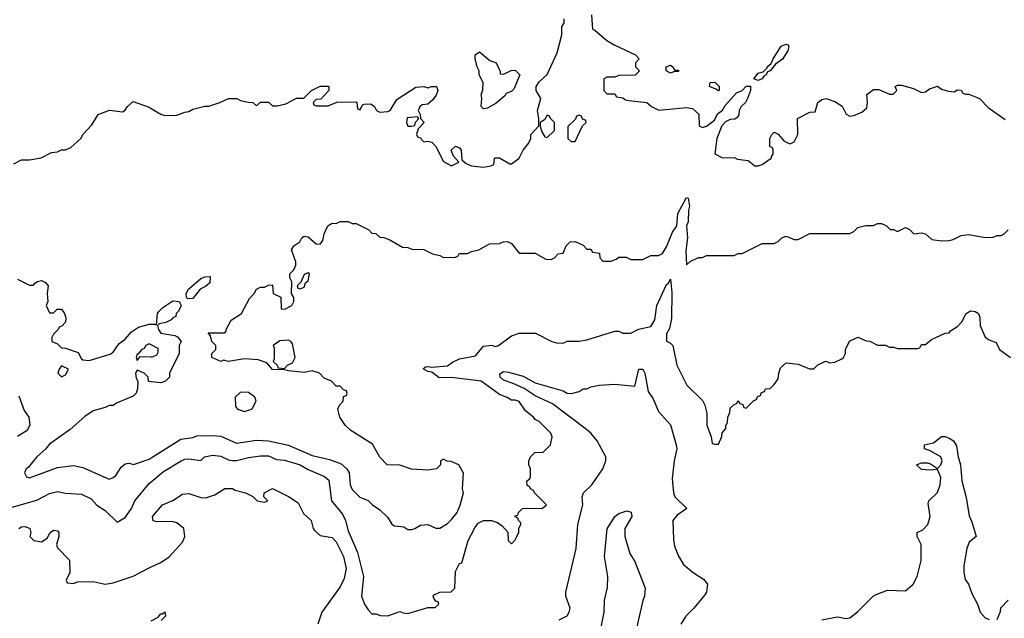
# Model space of a CAD drawing. Header units: inches. Extents: x 2348352 to 2479776, y 460422 to 613655.
# Tile 160 of 256: x 2379340 to 2384286, y 515379 to 518386. Entities that reach past the tile are written whole.
import ezdxf

# ---------------------------------------------------------------- set-up
doc = ezdxf.new("R2010")
doc.units = ezdxf.units.IN
doc.header["$MEASUREMENT"] = 0
doc.layers.add('C3571', color=7, linetype='Continuous')
doc.layers.add('C3581', color=7, linetype='Continuous')

msp = doc.modelspace()

# ---------------------------------------------------------------- linework, layer by layer
at = {"layer": 'C3571', "color": 4}
for points, elevation in [([(2379310, 517662), (2379350, 517682), (2379390, 517682), (2379448.4, 517691.6), (2379500.4, 517719.6), (2379530, 517722), (2379550, 517732), (2379570, 517732), (2379596.4, 517743.6), (2379648.4, 517791.6), (2379658, 517810), (2379702, 517858), (2379735.3, 517910), (2379791.1, 517931.1), (2379856.4, 517923.6), (2379870, 517932), (2379882, 517950), (2379910, 517974.8), (2379990, 517946.8), (2380000, 517940.9)], 116), ([(2379330, 517082), (2379390, 517052), (2379410, 517052), (2379416.5, 517063.5), (2379429, 517071), (2379450, 517076), (2379470, 517066), (2379482.8, 517050), (2379478, 517010), (2379482, 516970), (2379474, 516950), (2379490, 516914), (2379510, 516914), (2379528.4, 516931.6), (2379550, 516931.3), (2379564.7, 516910), (2379571.3, 516888.7), (2379570, 516866), (2379552.7, 516847.3), (2379538, 516842), (2379534, 516830), (2379510, 516806), (2379502, 516790), (2379502, 516770), (2379530, 516758), (2379550, 516738), (2379570, 516736), (2379634, 516714), (2379650, 516682), (2379658, 516678), (2379690, 516674.8), (2379794.2, 516705.8), (2379810, 516716), (2379840.7, 516759.3), (2379870, 516781), (2379901.5, 516818.5), (2379937.5, 516842.5), (2379990, 516856.3), (2380000, 516856.5)], 112), ([(2380000, 516753), (2379990, 516758), (2379974, 516750), (2379965.4, 516734.6), (2379954, 516730), (2379934, 516706), (2379930, 516706), (2379924.7, 516690), (2379930, 516674), (2379946, 516694), (2380000, 516692.8)], 112), ([(2380000, 516566.8), (2379988, 516568), (2379986, 516590), (2379966, 516610), (2379930, 516626), (2379922, 516610), (2379925.4, 516585.4), (2379934, 516570), (2379932.7, 516532.7), (2379924.7, 516510), (2379910, 516495.3), (2379830, 516462), (2379810, 516448.7), (2379790, 516448), (2379770, 516438), (2379710, 516422), (2379667.5, 516392.5), (2379593, 516327), (2379490, 516253.2), (2379470, 516228.7), (2379426, 516190), (2379382.8, 516137.2), (2379372, 516130), (2379364.7, 516110), (2379374, 516090), (2379390, 516084.7), (2379530, 516137.3), (2379610, 516146.8), (2379656.8, 516136.8), (2379790, 516078.8), (2379810, 516086), (2379823.2, 516096.8), (2379850, 516138), (2379870, 516154.8), (2379890, 516158), (2379911.6, 516151.6), (2379990, 516178.8), (2380000, 516185)], 112), ([(2379336.4, 516496.4), (2379363.4, 516423.4), (2379386, 516390), (2379390.7, 516350.7), (2379377.1, 516322.9), (2379330, 516292)], 108), ([(2379290, 515934), (2379427.2, 515972.8), (2379490, 516005.5), (2379530, 516015.5), (2379570, 516008.2), (2379650, 516003.1), (2379699.9, 515979.9), (2379728, 515948), (2379770, 515921), (2379830, 515862), (2379870, 515886), (2379902.7, 515930), (2379919.3, 515970), (2379990, 516056.3), (2380000, 516064.7)], 108), ([(2379335.3, 515830), (2379350, 515838.8), (2379370, 515841), (2379391.3, 515830), (2379396, 515810), (2379392, 515790), (2379410.8, 515770.8), (2379450, 515764), (2379478, 515782), (2379494, 515810), (2379510, 515822.8), (2379530, 515818.8), (2379536.3, 515810), (2379537.3, 515790), (2379524.7, 515750), (2379530, 515734), (2379591.1, 515671.1), (2379592, 515610), (2379574, 515570), (2379578, 515558), (2379610, 515554), (2379630, 515562), (2379710, 515564.7), (2379770, 515550.8), (2379810, 515557.3), (2379910, 515590.5), (2379990, 515633.4), (2380000, 515637.7)], 104)]:
    msp.add_lwpolyline(points, dxfattribs=dict(at, elevation=elevation))
at = {"layer": 'C3571', "color": 4, "elevation": 112}
msp.add_lwpolyline([(2379550, 516648), (2379538, 516630), (2379532, 516610), (2379550, 516592), (2379570, 516602), (2379586, 516630)], close=True, dxfattribs=at)
at = {"layer": 'C3581', "color": 4}
for points, elevation in [([(2382212, 518410), (2382218, 518338), (2382230, 518334), (2382290, 518282), (2382330, 518258), (2382434, 518210), (2382452, 518190), (2382434, 518170), (2382434, 518150), (2382454, 518130), (2382431.6, 518108.4), (2382350, 518106), (2382330, 518098), (2382290, 518098), (2382274, 518090), (2382274, 518030), (2382290, 518014), (2382330, 518014), (2382338, 517998), (2382370, 517994), (2382383.6, 517983.6), (2382399.6, 517979.6), (2382491.1, 517971.1), (2382514, 517950), (2382551.6, 517931.6), (2382690, 517944.7), (2382719.6, 517939.6), (2382751.6, 517911.6), (2382752.7, 517852.7), (2382770, 517844.7), (2382790, 517851.3), (2382830, 517881), (2382846, 517914), (2382870, 517931.3), (2382884.5, 517955.5), (2382941.2, 518018.8), (2382968.7, 518030), (2382990, 518052), (2383011.6, 518051.6), (2383011, 518031), (2382997.1, 517990), (2382985.5, 517970), (2382964.4, 517950), (2382954.4, 517930), (2382952.3, 517907.7), (2382944.4, 517895.6), (2382933, 517887), (2382910, 517884.5), (2382886.2, 517873.8), (2382866.6, 517853.4), (2382841.6, 517790), (2382832.7, 517712.7), (2382870, 517692), (2382930, 517694), (2382946, 517686), (2382999.6, 517679.6), (2383032.7, 517652.7), (2383050, 517652), (2383070, 517658), (2383115.3, 517690), (2383118, 517702), (2383126, 517710), (2383126, 517730), (2383122, 517742), (2383108, 517750), (2383108.7, 517790), (2383118, 517810), (2383130, 517822), (2383150, 517812), (2383178, 517778), (2383190, 517771.3), (2383210, 517762), (2383230, 517772), (2383248.7, 517810), (2383248, 517890), (2383310, 517922), (2383336.4, 517923.6), (2383349, 517970), (2383370, 517986), (2383390.7, 517990.7), (2383435.3, 517975.3), (2383471.1, 517951.1), (2383491.6, 517911.6), (2383510, 517902), (2383530, 517904.7), (2383570, 517921), (2383596, 517944), (2383599, 517970), (2383595.3, 518010), (2383622, 518030), (2383630, 518034.8), (2383655.3, 518035.3), (2383710, 518012), (2383727.3, 518012.7), (2383746, 518030), (2383738, 518050), (2383750, 518058), (2383770, 518058), (2383830, 518041), (2383870, 518021), (2383890, 518024.7), (2383910, 518038.8), (2383950, 518052), (2383970, 518038), (2384006.4, 518026.4), (2384036.4, 518023.6), (2384050, 518034), (2384070, 518032), (2384078, 518018), (2384092, 518012), (2384108, 518012), (2384150, 517996), (2384162, 517990), (2384206, 517946), (2384290, 517884.7)], 116), ([(2380000, 517940.9), (2380050, 517911.3), (2380070, 517904.7), (2380130, 517906), (2380170, 517922), (2380190, 517924.7), (2380210, 517936), (2380270, 517951.3), (2380290, 517951.3), (2380346, 517970), (2380390, 517991), (2380430.6, 517990.6), (2380450, 517981), (2380490, 517971.3), (2380511.1, 517971.1), (2380530, 517954), (2380550, 517972), (2380590, 517971.3), (2380610, 517954), (2380634, 517954), (2380676.4, 517963.6), (2380730, 517992), (2380767.3, 517992.7), (2380806, 518030), (2380850, 518052), (2380890, 518052), (2380894, 518050), (2380894, 518030), (2380852.7, 517987.3), (2380830, 517986), (2380814, 517970), (2380818, 517958), (2380830, 517954), (2380890, 517954), (2380932.7, 517972.7), (2381030, 517974), (2381034, 517970), (2381038, 517938), (2381050, 517934), (2381062, 517958), (2381070, 517962), (2381103.6, 517963.6), (2381122, 517950), (2381132, 517930), (2381150, 517921), (2381190, 517924.9), (2381202, 517930), (2381235.3, 517984.7), (2381330, 518046.8), (2381370, 518051), (2381390, 518044.7), (2381409.2, 518050.8), (2381430.9, 518050.9), (2381434, 518050), (2381441, 518030), (2381432.7, 518007.3), (2381416.4, 517983.6), (2381390, 517961.2), (2381362, 517958), (2381351.1, 517948.9), (2381342, 517930), (2381352, 517910), (2381354, 517890), (2381372, 517870), (2381342, 517838), (2381334, 517810), (2381338, 517798), (2381350, 517794), (2381370, 517772), (2381390, 517776), (2381410.7, 517770.7), (2381431.3, 517750), (2381470, 517674), (2381510, 517652), (2381546, 517670), (2381520.2, 517700.2), (2381508, 517730), (2381530, 517751.3), (2381550, 517742), (2381558, 517730), (2381562, 517682), (2381583.6, 517663.6), (2381610, 517652), (2381670, 517646), (2381707.3, 517652.7), (2381722, 517658), (2381726, 517690), (2381730, 517692), (2381750, 517692), (2381802, 517662), (2381810, 517662), (2381848.7, 517690), (2381868.7, 517730), (2381896.5, 517763.5), (2381908.7, 517790), (2381908.7, 517810), (2381947.3, 517852.7), (2381948, 517890), (2381941.2, 517930), (2381958, 517990), (2381934, 518030), (2381935.3, 518050), (2381950, 518074), (2381989.3, 518110.7), (2382040.2, 518219.8), (2382064, 518310), (2382064, 518350), (2382075.3, 518370), (2382075.3, 518390)], 116), ([(2380000, 516185), (2380150, 516278.8), (2380210, 516287.7), (2380230, 516296.3), (2380310, 516298), (2380350, 516293.4), (2380430, 516259.1), (2380530, 516274.9), (2380590, 516270.4), (2380690, 516248.4), (2380810, 516196.3), (2380897.3, 516177.3), (2380954.9, 516154.9), (2380984, 516130), (2380994.8, 516110), (2381000.7, 516050), (2381010, 516026), (2381048.1, 515988.1), (2381090, 515971.3), (2381112, 515950), (2381150, 515924.7), (2381187.1, 515887.1), (2381210, 515852), (2381223.5, 515843.5), (2381270, 515838), (2381290, 515826), (2381310, 515826), (2381326, 515830), (2381353.6, 515846.4), (2381390, 515851), (2381430, 515831.3), (2381450, 515831.3), (2381490, 515856), (2381510, 515876), (2381537.2, 515910), (2381552.1, 515947.9), (2381569, 516010), (2381565.2, 516030), (2381568.9, 516108.9), (2381546, 516150), (2381507.3, 516167.3), (2381488, 516168), (2381470, 516178), (2381454, 516170), (2381454, 516150), (2381434, 516130), (2381390, 516124), (2381309.1, 516129.1), (2381250, 516148.7), (2381186, 516150), (2381149.1, 516189.1), (2381113.2, 516253.2), (2381003.2, 516323.2), (2380975.3, 516350), (2380949.1, 516389.1), (2380938, 516430), (2380946, 516450), (2380966, 516470), (2380967.3, 516492.7), (2380982, 516498), (2380986, 516510), (2380982, 516522), (2380967.3, 516527.3), (2380950, 516546), (2380930, 516546), (2380906, 516570), (2380870, 516586), (2380846, 516610), (2380810, 516622), (2380770, 516614), (2380690, 516622), (2380670, 516628), (2380610, 516628.7), (2380582, 516662), (2380538, 516678), (2380470, 516682), (2380390, 516669.2), (2380364.7, 516675.3), (2380350, 516669), (2380306, 516690), (2380306, 516710), (2380326, 516730), (2380326, 516750), (2380306, 516770), (2380298, 516798), (2380287.3, 516812.7), (2380370, 516814), (2380378, 516822), (2380378, 516830), (2380403.1, 516876.9), (2380455.3, 516910), (2380494.6, 516985.4), (2380518, 517010), (2380530, 517032), (2380550, 517042), (2380570, 517042), (2380590, 517052), (2380610, 517054), (2380614, 517010), (2380652, 516992), (2380654, 516934), (2380672.7, 516932.7), (2380708, 516950), (2380718, 516970), (2380718, 516990), (2380706, 517010), (2380708, 517070), (2380698, 517090), (2380698, 517110), (2380718, 517130), (2380727.3, 517152.7), (2380728, 517170), (2380706, 517230), (2380718, 517250), (2380748, 517270), (2380758, 517290), (2380770, 517298), (2380790, 517296), (2380830, 517261), (2380850, 517258), (2380862.7, 517277.3), (2380869.5, 517310.5), (2380889, 517350), (2380910, 517364.7), (2380930, 517362), (2380950, 517372), (2380990, 517372), (2381010, 517362), (2381030, 517362), (2381094, 517330), (2381110, 517314), (2381130, 517312), (2381150, 517294), (2381170, 517292), (2381199.6, 517279.6), (2381263.6, 517243.6), (2381290, 517242), (2381310, 517234), (2381370, 517232), (2381414, 517210), (2381450, 517202), (2381470, 517192), (2381530, 517194), (2381542, 517198), (2381548.4, 517211.6), (2381590, 517212), (2381610, 517222), (2381646, 517230), (2381700.4, 517259.6), (2381750, 517262), (2381768.9, 517271.1), (2381790, 517271.3), (2381810, 517262), (2381850, 517214), (2381930, 517214), (2381983.6, 517183.6), (2382010, 517182), (2382026, 517190), (2382046, 517210), (2382070, 517214), (2382086, 517250), (2382106, 517270), (2382130, 517272), (2382170, 517254), (2382190, 517234), (2382210, 517234), (2382218, 517218), (2382252.7, 517212.7), (2382254, 517190), (2382270, 517174), (2382310, 517174), (2382336.4, 517183.6), (2382350, 517194), (2382387.3, 517192.7), (2382410, 517182), (2382470, 517182), (2382510, 517202), (2382550, 517202), (2382570, 517212), (2382590, 517244.7), (2382620.3, 517319.7), (2382642, 517350), (2382646.6, 517413.4), (2382690, 517493), (2382698, 517490), (2382705.5, 517450), (2382700.4, 517430), (2382698.4, 517370), (2382690.7, 517350), (2382695.5, 517290), (2382685.7, 517225.7), (2382690, 517154), (2382708.4, 517171.6), (2382750, 517192), (2382770, 517192), (2382790, 517202), (2382930, 517202), (2382950, 517212), (2382970, 517212), (2383070, 517262), (2383130, 517262), (2383150, 517272), (2383169.1, 517290.9), (2383190, 517298), (2383230, 517282), (2383250, 517282), (2383310, 517312), (2383510, 517312), (2383530, 517322), (2383550, 517342), (2383590, 517352), (2383630, 517352), (2383650, 517362), (2383670, 517362), (2383694, 517350), (2383712.7, 517332.7), (2383730, 517332), (2383750, 517322), (2383790, 517342), (2383810, 517332), (2383831.3, 517311.3), (2383870, 517314.8), (2383890, 517310.8), (2383922.8, 517282.8), (2383970, 517276), (2384010, 517277.3), (2384030, 517282), (2384070, 517301.6), (2384108, 517308), (2384190, 517292), (2384230, 517294), (2384250, 517302), (2384270, 517302), (2384286, 517310), (2384306, 517330)], 112), ([(2380000, 516064.7), (2380062.5, 516117.5), (2380150.9, 516170.9), (2380170, 516179.1), (2380190, 516180.7), (2380250, 516172), (2380268, 516190), (2380310, 516198.8), (2380350, 516193.4), (2380390, 516174.9), (2380410, 516172.4), (2380430, 516172.4), (2380490, 516187.3), (2380550, 516194.9), (2380590, 516194.9), (2380630, 516177.3), (2380670, 516173), (2380750, 516150.4), (2380790, 516126), (2380872.2, 516092.2), (2380893.5, 516073.5), (2380907.3, 515970), (2380962.6, 515902.6), (2380977.1, 515870), (2380990, 515818), (2381038, 515710), (2381067.3, 515590), (2381058, 515490), (2381072, 515450), (2381090, 515422), (2381110, 515402), (2381130, 515402), (2381152.7, 515392.7), (2381190, 515392), (2381250, 515414), (2381266.4, 515406.4), (2381290, 515404), (2381390, 515434), (2381427.3, 515432.7), (2381446, 515450), (2381442, 515462), (2381430, 515466), (2381420.4, 515480.4), (2381418, 515490), (2381423.1, 515496.9), (2381450, 515511.3), (2381507.3, 515512.7), (2381526, 515530), (2381530, 515614), (2381550, 515654), (2381562, 515658), (2381592.7, 515770), (2381625.8, 515834.2), (2381643.3, 515856.7), (2381670.9, 515870.9), (2381710, 515871.3), (2381739.8, 515859.8), (2381763.6, 515843.6), (2381792.7, 515812.7), (2381794, 515770), (2381810, 515754), (2381830, 515774), (2381838, 515790), (2381847.3, 515812.7), (2381848.4, 515831.6), (2381858, 515850), (2381858, 515858), (2381846, 515870), (2381842, 515882), (2381828, 515890), (2381830, 515894), (2381842, 515898), (2381846, 515910), (2381866, 515930), (2381967.3, 515932.7), (2381986, 515950), (2381926, 516010), (2381922, 516022), (2381906, 516030), (2381902, 516042), (2381890, 516046), (2381888, 516070), (2381902, 516078), (2381906, 516090), (2381906, 516130), (2381898, 516150), (2381898, 516170), (2381906, 516190), (2381928.4, 516211.6), (2381970, 516214), (2382006, 516250), (2382015.3, 516290), (2382008, 516310), (2381950, 516368), (2381930, 516378), (2381922, 516390), (2381881.5, 516421.5), (2381850, 516468), (2381830, 516475.3), (2381810, 516475.3), (2381788.9, 516488.9), (2381750, 516504), (2381658, 516570), (2381510, 516589.6), (2381448, 516588), (2381410, 516615.3), (2381390, 516619), (2381367.3, 516632.7), (2381378, 516642), (2381390, 516644.7), (2381410, 516641), (2381490, 516647.3), (2381514.6, 516665.4), (2381550, 516682), (2381630, 516698), (2381670, 516746), (2381710, 516751.3), (2381730, 516744.7), (2381746, 516750), (2381810, 516798), (2381850, 516812), (2381931.1, 516811.1), (2382014, 516770), (2382036.4, 516763.6), (2382070, 516762), (2382090, 516771.3), (2382150, 516771.3), (2382190, 516778), (2382330, 516822), (2382350, 516822), (2382370, 516812), (2382410, 516812), (2382448.9, 516831.1), (2382510, 516844.7), (2382530, 516878), (2382540.4, 516950), (2382590, 517056), (2382598.6, 517061.4), (2382610, 517082), (2382615.8, 517015.8), (2382614.9, 516885.1), (2382605.3, 516834.7), (2382590, 516808), (2382590, 516772), (2382610, 516762), (2382622, 516750), (2382641, 516650), (2382692, 516550), (2382770, 516474), (2382782, 516450), (2382791.3, 516410), (2382792, 516350), (2382814, 516290), (2382818, 516258), (2382830, 516254), (2382850, 516254), (2382867.3, 516292.7), (2382868.4, 516311.6), (2382887.3, 516332.7), (2382887.3, 516347.3), (2382896.4, 516363.6), (2382898, 516390), (2382907.3, 516412.7), (2382910, 516434), (2382930, 516454), (2382942, 516458), (2382950, 516474), (2382958, 516458), (2382972.7, 516452.7), (2382978, 516438), (2382990, 516434), (2383027.3, 516472.7), (2383042, 516478), (2383047.3, 516492.7), (2383062, 516498), (2383067.3, 516512.7), (2383082, 516518), (2383087.3, 516532.7), (2383110, 516534), (2383130, 516554), (2383150, 516582), (2383153.2, 516610), (2383162.7, 516637.3), (2383190, 516662), (2383250, 516656), (2383307.3, 516632.7), (2383330, 516632), (2383350, 516652), (2383388.4, 516671.6), (2383410, 516662), (2383434.6, 516665.4), (2383470, 516682), (2383478, 516690), (2383488, 516710), (2383488, 516730), (2383508.9, 516771.1), (2383550, 516792), (2383592.7, 516772.7), (2383611.6, 516771.6), (2383650, 516752), (2383690, 516752), (2383710, 516742), (2383730, 516742), (2383750, 516734), (2383850, 516734), (2383862, 516738), (2383870, 516754), (2383890, 516754), (2383920.4, 516779.6), (2383990, 516812), (2384010, 516814), (2384016.4, 516823.6), (2384052.9, 516847.1), (2384072.3, 516867.7), (2384094, 516910), (2384116.5, 516923.5), (2384140.7, 516920.7), (2384156, 516910), (2384162.8, 516890), (2384164.7, 516850), (2384190, 516792), (2384210, 516778), (2384244.7, 516764.7), (2384262, 516730), (2384318, 516690)], 108), ([(2380000, 516856.5), (2380016.9, 516856.9), (2380027.3, 516852.7), (2380032.7, 516910), (2380039.5, 516920.5), (2380058.9, 516941.1), (2380110, 516974.8), (2380142, 516970), (2380152, 516950), (2380138.5, 516921.5), (2380126.8, 516910), (2380124.7, 516895.3), (2380110, 516888), (2380102, 516878), (2380074.8, 516865.2), (2380041, 516859), (2380032, 516850), (2380038, 516830), (2380050, 516812), (2380119.6, 516799.6), (2380132.7, 516792.7), (2380152, 516770), (2380142, 516750), (2380142, 516710), (2380092, 516610), (2380092, 516590), (2380072, 516570), (2380050, 516562), (2380000, 516566.8)], 112), ([(2380000, 516692.8), (2380007.3, 516692.7), (2380030, 516702), (2380036.4, 516716.4), (2380035.3, 516735.3), (2380000, 516753)], 112), ([(2382050, 515372), (2382090, 515391.3), (2382101.2, 515410), (2382105.2, 515430), (2382084, 515490), (2382084, 515510), (2382136.2, 515730), (2382144.5, 515850), (2382169.1, 515949.1), (2382165.2, 515990), (2382173.2, 516010), (2382214, 516050), (2382269, 516130), (2382284, 516170), (2382284, 516190), (2382241.2, 516270), (2382210, 516309.2), (2382187.8, 516327.8), (2382016.6, 516456.6), (2381930, 516496.9), (2381874.1, 516534.1), (2381819.2, 516559.2), (2381770, 516574.7), (2381753.3, 516590), (2381752, 516608), (2381770, 516618.3), (2381795.6, 516615.6), (2381870, 516595.3), (2381930, 516561.3), (2382070, 516522), (2382090, 516511), (2382112.3, 516507.7), (2382150, 516518), (2382170, 516531.3), (2382188.4, 516531.6), (2382210, 516542), (2382251.1, 516551.1), (2382330, 516556), (2382430, 516544.7), (2382449.8, 516630.3), (2382470.5, 516630.5), (2382480.7, 516610), (2382498, 516518), (2382522.2, 516482.2), (2382550, 516418), (2382610, 516351.3), (2382637.3, 516250), (2382640.7, 516230), (2382627.7, 516170), (2382618.5, 516081.5), (2382624.9, 516010), (2382630.7, 515990), (2382690.8, 515930), (2382642.8, 515897.2), (2382622, 515870), (2382624.5, 515775.5), (2382630, 515742), (2382650, 515691.3), (2382674.8, 515650), (2382722.8, 515610), (2382775.2, 515575.2), (2382796, 515550), (2382791, 515510), (2382782.5, 515497.5), (2382727.3, 515430), (2382687.3, 515390), (2382660.7, 515350)], 104), ([(2383370, 515370.8), (2383430, 515382.8), (2383450, 515386), (2383490, 515378), (2383510, 515381), (2383549.1, 515410.9), (2383628, 515490), (2383642, 515498), (2383700.2, 515519.8), (2383790, 515518), (2383828.7, 515550), (2383849, 515590), (2383869.2, 515670), (2383868.7, 515750), (2383848.7, 515790), (2383848, 515810), (2383876.6, 515823.4), (2383902.7, 515850), (2383913.2, 515890), (2383904, 515956), (2383908, 515970), (2383950, 516011.3), (2383963.6, 516050), (2383966.8, 516086.8), (2383950, 516126), (2383910, 516122.7), (2383870, 516127), (2383846, 516150), (2383870, 516161), (2383899.8, 516159.8), (2383915.3, 516155.3), (2383950, 516132), (2383968, 516150), (2383974, 516170), (2383968, 516190), (2383910, 516222), (2383886, 516230), (2383886, 516250), (2383930, 516261), (2383970, 516292), (2383990, 516292), (2384010, 516284.7), (2384030.7, 516270.7), (2384046.4, 516246.4), (2384054, 516190), (2384066, 516150), (2384072.7, 516070), (2384094.4, 515985.6), (2384110, 515894), (2384123.5, 515863.5), (2384144.7, 515790), (2384110, 515762), (2384098, 515730), (2384083.5, 515643.5), (2384082.8, 515610), (2384090, 515574), (2384106, 515550), (2384123.5, 515503.5), (2384151.3, 515450), (2384164.7, 515410), (2384190, 515382), (2384210, 515374)], 104), ([(2380000, 515637.7), (2380050, 515659.1), (2380091.4, 515688.6), (2380157.5, 515762.5), (2380169.2, 515790), (2380164, 515830), (2380130, 515859), (2380104.7, 515864.7), (2380030, 515864), (2380010, 515869), (2380008, 515890), (2380058, 515950), (2380110, 515971), (2380158, 516002), (2380190, 516006.8), (2380250, 515986.8), (2380275.5, 515984.5), (2380321.2, 515998.8), (2380370, 516031), (2380410, 516032), (2380422.8, 516022.8), (2380474, 516010), (2380511.3, 515991.3), (2380534, 515970), (2380570, 515962), (2380586, 515970), (2380566, 515990), (2380568, 516010), (2380610, 516031), (2380690, 515991), (2380738.5, 515958.5), (2380765.8, 515905.8), (2380804.7, 515870), (2380814.8, 515830), (2380821.1, 515821.1), (2380850, 515796), (2380910, 515784.7), (2380930, 515762.8), (2380967, 515690), (2380979.5, 515630), (2380970, 515579), (2380950, 515537.2), (2380858.8, 515410), (2380838, 515350)], 104), ([(2382256.8, 515310), (2382276.4, 515410), (2382277.3, 515470), (2382293.4, 515533.4), (2382294.5, 515590), (2382277.2, 515690), (2382292.1, 515827.9), (2382330, 515890.4), (2382350, 515905.7), (2382390, 515918.5), (2382412, 515912), (2382415.2, 515890), (2382379.3, 515830), (2382380.4, 515790), (2382405.5, 515705.5), (2382430, 515664.7), (2382482.8, 515530), (2382478.8, 515490), (2382470.6, 515469.4), (2382439.5, 515330)], 96), ([(2384250, 515374), (2384267.3, 515412.7), (2384268.4, 515431.6), (2384306, 515470)], 104), ([(2380000, 515366.4), (2380035.3, 515384.7), (2380050, 515402), (2380058, 515402), (2380070, 515411.3), (2380072, 515390), (2380051.3, 515368.7)], 96)]:
    msp.add_lwpolyline(points, dxfattribs=dict(at, elevation=elevation))
for points, elevation in [([(2383050, 518081.2), (2383028.7, 518088.7), (2383050, 518118), (2383075.3, 518124.7), (2383095.3, 518144.7), (2383095.3, 518150), (2383114.6, 518165.4), (2383125.2, 518190), (2383166.2, 518253.8), (2383190, 518264), (2383199.9, 518259.9), (2383204, 518250), (2383198.4, 518230), (2383171.7, 518188.3), (2383137.3, 518162.7), (2383110, 518129.2), (2383096, 518124), (2383090.8, 518110), (2383078, 518102), (2383070, 518089.3)], 116), ([(2381770, 518112), (2381808.4, 518131.6), (2381830, 518132), (2381852, 518110), (2381822, 518038), (2381812.7, 518027.3), (2381784.7, 518015.3), (2381776.9, 518003.1), (2381733.7, 517966.3), (2381690, 517942), (2381670, 517938), (2381658, 517950), (2381662, 517990), (2381658, 518010), (2381667.3, 518032.7), (2381668, 518070), (2381648, 518110), (2381648, 518130), (2381638, 518150), (2381628.4, 518191.6), (2381628, 518210), (2381650, 518224.7), (2381702, 518182), (2381734, 518170), (2381754, 518126), (2381754, 518114)], 116), ([(2382610, 518118), (2382588, 518130), (2382588, 518150), (2382610, 518158), (2382622, 518150), (2382630, 518134), (2382650, 518132), (2382650, 518126), (2382630, 518126)], 116), ([(2382850, 518028.7), (2382838, 518038), (2382806, 518050), (2382808.9, 518071.1), (2382831.6, 518071.6), (2382854, 518050), (2382854, 518030)], 116), ([(2381990, 517906), (2381976.9, 517883.1), (2381954, 517870), (2381954, 517850), (2381963.6, 517823.6), (2381978, 517798), (2381990, 517794), (2382026, 517830), (2382026, 517870), (2382006, 517890), (2382002, 517902)], 116), ([(2382150, 517906), (2382138, 517902), (2382132.7, 517887.3), (2382094, 517850), (2382094, 517790), (2382110, 517774), (2382130, 517774), (2382167.3, 517852.7), (2382186, 517870), (2382182, 517882), (2382167.3, 517887.3), (2382162, 517902)], 116), ([(2381338, 517898), (2381287.3, 517892.7), (2381284, 517870), (2381290, 517852), (2381310, 517852), (2381326, 517854), (2381328, 517872), (2381346, 517890)], 116), ([(2380790, 517115.3), (2380770, 517106), (2380752.7, 517067.3), (2380734, 517050), (2380738, 517038), (2380750, 517034), (2380770, 517042), (2380775.3, 517064.7), (2380790, 517074), (2380795.3, 517110)], 112), ([(2380184.7, 516984.7), (2380178, 516990), (2380177.2, 517010), (2380187.7, 517032.3), (2380250, 517086), (2380270, 517094.8), (2380296.9, 517096.9), (2380294.8, 517065.2), (2380274.4, 517045.6), (2380247.5, 517032.5), (2380210, 516985.2)], 112), ([(2380690, 516777.2), (2380647.1, 516772.9), (2380614, 516750), (2380618, 516738), (2380618, 516682), (2380614, 516670), (2380634, 516650), (2380638, 516638), (2380670, 516634), (2380686, 516650), (2380710, 516662), (2380724, 516690), (2380710, 516758), (2380702, 516770)], 112), ([(2380450, 516515.3), (2380422, 516490), (2380423.6, 516443.6), (2380434, 516430), (2380470, 516418), (2380490, 516424.7), (2380508.4, 516431.6), (2380528, 516470), (2380522, 516490), (2380490, 516514)], 116)]:
    msp.add_lwpolyline(points, close=True, dxfattribs=dict(at, elevation=elevation))

doc.saveas('drawing.dxf')
